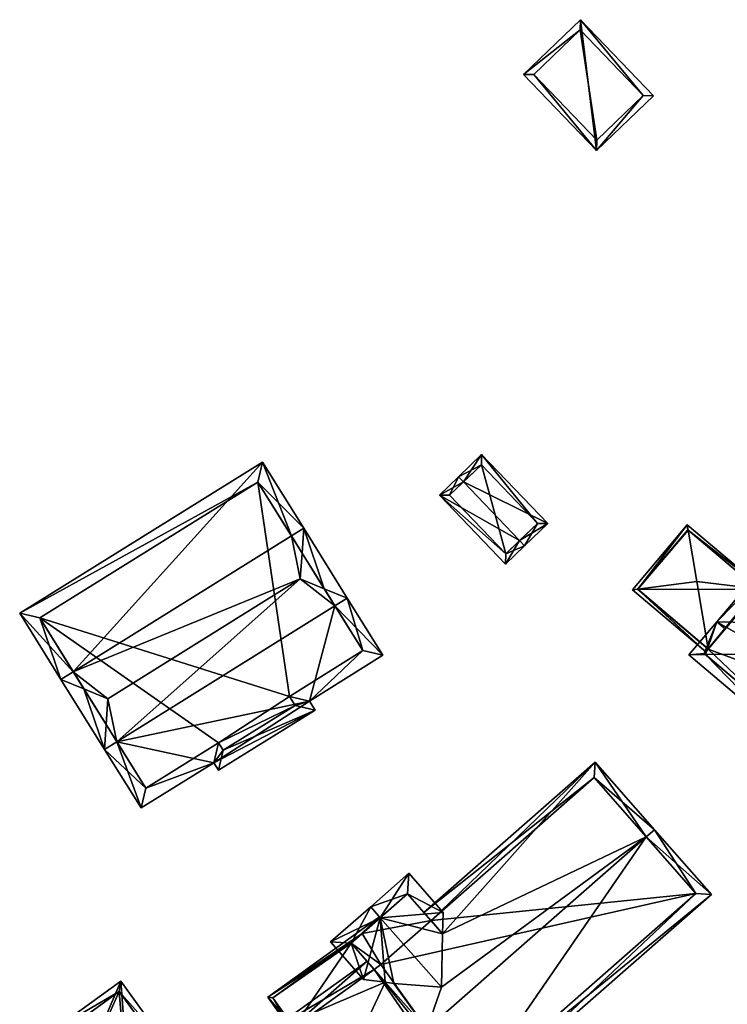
# Model space of a CAD drawing. Header units: inches. Extents: x 2523744 to 2528136, y 1148995 to 1152010.
# Tile 47 of 256: x 2524038 to 2524087, y 1150648 to 1150716. Entities that reach past the tile are written whole.
import ezdxf

# ---------------------------------------------------------------- set-up
doc = ezdxf.new("R2010")
doc.units = ezdxf.units.IN
doc.header["$MEASUREMENT"] = 0
doc.layers.add('Gebaeude Einzelhaus', color=10, linetype='Continuous')

msp = doc.modelspace()

# ---------------------------------------------------------------- meshes
at = {"layer": 'Gebaeude Einzelhaus'}
mesh = msp.add_polyface(dxfattribs=at)
corners = [(2524076.975, 1150715.578, 462.522), (2524078.096, 1150706.561, 460.364), (2524082.019, 1150710.331, 462.522), (2524073.053, 1150711.808, 460.364), (2524081.313, 1150710.345, 462.324), (2524076.961, 1150714.871, 462.324), (2524073.76, 1150711.794, 460.562), (2524078.11, 1150707.269, 460.563), (2524076.961, 1150714.871, 455.308), (2524081.313, 1150710.345, 455.308), (2524073.76, 1150711.794, 455.308), (2524078.11, 1150707.269, 455.308)]
mesh.append_faces([[corners[k] for k in face] for face in [(6, 7, 1), (1, 7, 4), (5, 6, 3), (3, 6, 1), (4, 5, 0), (0, 5, 3), (1, 4, 2), (2, 4, 0), (3, 1, 0), (0, 1, 2)]], dxfattribs={"color": 13})
mesh.append_faces([[corners[k] for k in face] for face in [(8, 11, 10), (9, 11, 8), (7, 11, 9), (7, 9, 4), (10, 11, 6), (6, 11, 7), (8, 10, 6), (5, 8, 6), (9, 8, 4), (4, 8, 5)]], dxfattribs={"color": 41})
mesh = msp.add_polyface(dxfattribs=at)
corners = [(2524068.919, 1150683.709, 461.492), (2524068.573, 1150684.07, 461.492), (2524067.258, 1150682.811, 460.668), (2524072.785, 1150679.667, 461.492), (2524071.816, 1150678.046, 460.668), (2524073.131, 1150679.306, 461.492), (2524074.731, 1150680.836, 460.548), (2524070.173, 1150685.601, 460.548), (2524067.965, 1150682.796, 460.895), (2524070.158, 1150684.894, 460.761), (2524071.831, 1150678.754, 460.894), (2524074.025, 1150680.853, 460.761), (2524070.158, 1150684.894, 455.213), (2524074.025, 1150680.853, 455.212), (2524067.965, 1150682.796, 455.213), (2524071.831, 1150678.754, 455.212)]
mesh.append_faces([[corners[k] for k in face] for face in [(11, 9, 7), (6, 11, 7), (10, 3, 5), (5, 3, 11), (5, 11, 6), (4, 10, 5), (8, 10, 2), (2, 10, 4), (0, 8, 1), (9, 0, 1), (7, 9, 1), (1, 8, 2), (0, 7, 1), (3, 6, 0), (0, 6, 7), (3, 5, 6), (3, 4, 5), (0, 2, 3), (3, 2, 4), (0, 1, 2)]], dxfattribs={"color": 13})
mesh.append_faces([[corners[k] for k in face] for face in [(12, 15, 14), (13, 15, 12), (10, 15, 3), (11, 15, 13), (3, 15, 11), (14, 15, 10), (8, 14, 10), (0, 14, 8), (12, 14, 9), (9, 14, 0), (13, 12, 11), (11, 12, 9)]], dxfattribs={"color": 41})
mesh = msp.add_polyface(dxfattribs=at)
corners = [(2524042.03, 1150670.619, 468.108), (2524055.064, 1150685.081, 464.894), (2524038.336, 1150674.655, 464.894), (2524057.061, 1150679.987, 468.108), (2524057.91, 1150680.516, 468.108), (2524041.181, 1150670.09, 468.108), (2524042.764, 1150669.441, 469.252), (2524044.415, 1150668.764, 470.444), (2524057.675, 1150677.029, 470.444), (2524057.795, 1150678.81, 469.251), (2524059.327, 1150676.352, 469.25), (2524060.909, 1150675.704, 468.108), (2524044.181, 1150665.278, 468.108), (2524044.296, 1150666.984, 469.251), (2524045.029, 1150665.807, 468.108), (2524060.061, 1150675.175, 468.108), (2524051.708, 1150664.356, 465.263), (2524058.699, 1150667.986, 464.894), (2524058.313, 1150668.606, 465.33), (2524052.034, 1150663.833, 464.894), (2524063.355, 1150671.78, 465.345), (2524046.7, 1150661.235, 465.263), (2524054.744, 1150683.704, 465.491), (2524039.714, 1150674.335, 465.492), (2524047.02, 1150662.613, 465.86), (2524052.028, 1150665.734, 465.86), (2524052.354, 1150665.21, 465.492), (2524057.319, 1150668.31, 465.494), (2524056.938, 1150668.923, 465.925), (2524061.98, 1150672.096, 465.94), (2524056.938, 1150668.923, 454.71), (2524057.319, 1150668.31, 454.71), (2524061.98, 1150672.096, 454.71), (2524054.744, 1150683.704, 454.71), (2524039.714, 1150674.335, 454.71), (2524047.02, 1150662.613, 454.71), (2524052.028, 1150665.734, 454.71), (2524052.354, 1150665.21, 454.71)]
mesh.append_faces([[corners[k] for k in face] for face in [(11, 15, 10), (18, 29, 20), (20, 29, 11), (11, 29, 15), (18, 28, 29), (17, 27, 18), (18, 27, 28), (17, 26, 27), (17, 19, 26), (26, 19, 16), (13, 14, 12), (24, 12, 14), (24, 21, 12), (26, 16, 25), (25, 16, 24), (24, 16, 21), (0, 6, 5), (5, 6, 12), (12, 6, 13), (3, 4, 9), (11, 10, 4), (4, 10, 9), (2, 23, 5), (5, 23, 0), (3, 22, 4), (4, 22, 1), (1, 22, 2), (2, 22, 23), (16, 14, 21), (21, 14, 12), (15, 20, 11), (16, 18, 14), (14, 18, 15), (15, 18, 20), (19, 17, 16), (16, 17, 18), (8, 15, 10), (10, 15, 11), (8, 14, 15), (14, 13, 12), (8, 7, 14), (14, 7, 13), (6, 13, 7), (6, 12, 13), (6, 5, 12), (10, 9, 8), (10, 4, 9), (10, 11, 4), (3, 9, 4), (0, 8, 3), (3, 8, 9), (0, 7, 8), (0, 6, 7), (0, 5, 6), (0, 2, 5), (4, 1, 3), (3, 1, 0), (0, 1, 2)]], dxfattribs={"color": 13})
mesh.append_faces([[corners[k] for k in face] for face in [(34, 36, 35), (30, 36, 34), (30, 34, 33), (30, 33, 32), (31, 37, 36), (31, 36, 30), (26, 37, 31), (26, 31, 27), (36, 37, 26), (25, 36, 26), (35, 36, 24), (24, 36, 25), (14, 35, 24), (13, 35, 14), (34, 35, 6), (6, 35, 13), (0, 34, 6), (23, 34, 0), (33, 34, 22), (22, 34, 23), (3, 33, 22), (32, 33, 9), (9, 33, 3), (10, 32, 9), (15, 32, 10), (29, 32, 15), (30, 32, 28), (28, 32, 29), (31, 30, 27), (27, 30, 28)]], dxfattribs={"color": 41})
mesh = msp.add_polyface(dxfattribs=at)
corners = [(2524094.02, 1150681.936, 465.451), (2524093.852, 1150681.737, 465.451), (2524094.02, 1150681.936, 465.654), (2524094.02, 1150681.936, 454.949), (2524100.006, 1150676.854, 454.949), (2524094.01, 1150681.924, 454.949), (2524094.01, 1150681.924, 465.069), (2524093.588, 1150681.425, 465.451), (2524089.245, 1150676.288, 454.949), (2524092.86, 1150669.563, 454.949), (2524085.783, 1150672.194, 454.949), (2524085.602, 1150671.805, 465.508), (2524085.516, 1150671.878, 465.451), (2524085.516, 1150671.878, 454.949), (2524085.783, 1150672.194, 463.03), (2524089.245, 1150676.289, 458.785), (2524089.245, 1150676.289, 463.036), (2524085.792, 1150672.204, 463.036), (2524087.346, 1150674.042, 465.451), (2524093.536, 1150681.363, 465.069), (2524093.447, 1150682.42, 465.069), (2524096.33, 1150682.734, 467.292), (2524098.137, 1150681.207, 467.291), (2524086.379, 1150674.06, 465.069), (2524086.952, 1150673.576, 465.069), (2524093.436, 1150682.407, 465.069), (2524096.42, 1150674.175, 469.761), (2524092.01, 1150673.956, 467.292), (2524097.006, 1150669.731, 467.292), (2524094.319, 1150676.687, 467.292), (2524098.139, 1150681.205, 467.292), (2524099.359, 1150681.297, 467.96), (2524084.459, 1150671.789, 465.069), (2524094.319, 1150676.686, 467.292), (2524090.248, 1150671.871, 467.292)]
mesh.append_faces([[corners[k] for k in face] for face in [(6, 19, 20), (21, 1, 22), (23, 18, 24), (1, 7, 25), (26, 27, 28), (26, 29, 27), (26, 30, 29), (26, 31, 30), (23, 24, 18), (7, 1, 25), (7, 22, 1), (7, 29, 22), (22, 29, 30), (18, 23, 7), (7, 23, 25), (18, 12, 23), (23, 12, 32), (7, 27, 33), (25, 23, 7), (7, 23, 27), (27, 23, 34), (34, 23, 11), (11, 23, 32)]], dxfattribs={"color": 13})
mesh.append_faces([[corners[k] for k in face] for face in [(0, 1, 2), (3, 4, 5), (1, 6, 7), (1, 0, 6), (8, 9, 10), (8, 4, 9), (8, 5, 4), (11, 12, 13), (13, 14, 10), (15, 5, 8), (16, 6, 15), (15, 6, 5), (16, 7, 6), (17, 18, 16), (16, 18, 7), (13, 12, 14), (14, 12, 17), (17, 12, 18)]], dxfattribs={"color": 41})
mesh = msp.add_polyface(dxfattribs=at)
corners = [(2524084.411, 1150680.377, 463.062), (2524084.999, 1150676.848, 464.399), (2524089.192, 1150676.334, 463.062), (2524089.407, 1150676.48, 462.918), (2524089.275, 1150676.324, 463.036), (2524084.348, 1150680.758, 462.918), (2524085.792, 1150672.204, 463.036), (2524089.245, 1150676.289, 463.036), (2524080.929, 1150676.327, 463.04), (2524080.563, 1150676.28, 462.918), (2524085.621, 1150672.003, 462.918), (2524085.783, 1150672.194, 463.03), (2524084.378, 1150680.405, 463.041), (2524080.915, 1150676.31, 463.03), (2524089.245, 1150676.289, 458.785), (2524089.245, 1150676.288, 454.949), (2524084.378, 1150680.405, 454.949), (2524080.915, 1150676.31, 454.949), (2524085.783, 1150672.194, 454.949)]
mesh.append_faces([[corners[k] for k in face] for face in [(9, 8, 13), (9, 13, 10), (10, 13, 11), (0, 12, 5), (5, 8, 9), (5, 12, 8), (2, 4, 7), (0, 3, 2), (2, 3, 4), (0, 5, 3), (8, 6, 1), (8, 11, 6), (8, 10, 11), (8, 9, 10), (0, 8, 1), (0, 5, 8), (8, 5, 9), (2, 7, 4), (2, 6, 7), (2, 1, 6), (0, 3, 5), (0, 2, 3), (3, 2, 4), (0, 1, 2)]], dxfattribs={"color": 13})
mesh.append_faces([[corners[k] for k in face] for face in [(15, 17, 16), (15, 18, 17), (11, 13, 18), (18, 13, 17), (13, 8, 17), (8, 16, 17), (8, 12, 16), (14, 0, 2), (14, 12, 0), (14, 16, 12), (14, 15, 16), (2, 7, 14)]], dxfattribs={"color": 41})
mesh = msp.add_polyface(dxfattribs=at)
corners = [(2524093.433, 1150669.078, 454.949), (2524103.339, 1150672.686, 454.949), (2524097.958, 1150665.253, 454.949), (2524092.86, 1150669.563, 465.538), (2524093.433, 1150669.078, 465.069), (2524097.827, 1150665.364, 465.538), (2524097.958, 1150665.253, 465.451), (2524092.86, 1150669.563, 465.463), (2524092.783, 1150669.471, 465.463), (2524085.783, 1150672.194, 454.949), (2524090.94, 1150667.291, 454.949), (2524085.516, 1150671.878, 454.949), (2524092.86, 1150669.563, 454.949), (2524100.006, 1150676.854, 454.949), (2524090.94, 1150667.291, 465.463), (2524090.875, 1150667.346, 465.508), (2524085.602, 1150671.805, 465.508), (2524098.046, 1150664.196, 465.069), (2524092.376, 1150668.99, 465.069), (2524097.006, 1150669.731, 467.292), (2524092.01, 1150673.956, 467.292), (2524091.029, 1150666.234, 465.069), (2524084.459, 1150671.789, 465.069), (2524085.516, 1150671.878, 465.451), (2524090.248, 1150671.871, 467.292)]
mesh.append_faces([[corners[k] for k in face] for face in [(5, 6, 17), (3, 5, 8), (8, 5, 18), (18, 5, 17), (5, 18, 17), (5, 8, 18), (5, 19, 8), (8, 19, 20), (21, 15, 14), (7, 4, 8), (8, 4, 14), (14, 4, 21), (16, 22, 23), (15, 21, 16), (16, 21, 22), (16, 15, 24), (22, 21, 16), (16, 21, 15), (15, 8, 24), (24, 8, 20), (15, 4, 8), (8, 4, 7), (15, 21, 4)]], dxfattribs={"color": 13})
mesh.append_faces([[corners[k] for k in face] for face in [(0, 1, 2), (3, 4, 5), (5, 4, 6), (6, 4, 2), (2, 4, 0), (3, 7, 4), (8, 7, 3), (9, 10, 11), (9, 12, 10), (12, 13, 0), (7, 12, 4), (4, 12, 0), (8, 12, 7), (14, 10, 8), (8, 10, 12), (15, 10, 14), (15, 16, 10), (10, 16, 11)]], dxfattribs={"color": 41})
mesh = msp.add_polyface(dxfattribs=at)
corners = [(2524062.756, 1150650.097, 464.631), (2524062.259, 1150650.663, 464.125), (2524055.511, 1150645.804, 464.125), (2524059.756, 1150641.193, 468.327), (2524059.148, 1150640.755, 468.327), (2524063.526, 1150649.219, 465.417), (2524066.399, 1150645.978, 468.327), (2524064.121, 1150649.141, 465.695), (2524062.928, 1150635.504, 464.125), (2524069.889, 1150641.133, 464.449), (2524070.18, 1150640.726, 464.125), (2524069.448, 1150641.744, 464.939), (2524086.003, 1150655.266, 464.449), (2524081.519, 1150659.24, 468.327), (2524082.083, 1150659.735, 468.327), (2524067.395, 1150648.873, 467.297), (2524077.999, 1150664.39, 464.125), (2524067.484, 1150652.564, 465.453), (2524066.688, 1150653.471, 464.634), (2524066.194, 1150654.035, 464.125), (2524056.558, 1150645.634, 464.631), (2524063.098, 1150636.551, 464.612), (2524069.134, 1150640.898, 464.612), (2524068.883, 1150641.248, 464.892), (2524084.944, 1150655.335, 464.939), (2524077.93, 1150663.331, 464.634), (2524066.399, 1150645.978, 455.248), (2524069.448, 1150641.744, 455.248), (2524084.944, 1150655.335, 455.248), (2524063.231, 1150650.439, 455.248), (2524066.688, 1150653.471, 455.248), (2524077.93, 1150663.331, 455.248), (2524057.235, 1150646.121, 461.534), (2524056.558, 1150645.634, 455.248), (2524062.756, 1150650.097, 461.534), (2524057.235, 1150646.121, 455.248), (2524063.098, 1150636.551, 455.248), (2524069.134, 1150640.898, 455.248), (2524068.883, 1150641.248, 455.248), (2524062.756, 1150650.097, 455.248)]
mesh.append_faces([[corners[k] for k in face] for face in [(14, 25, 16), (16, 25, 19), (19, 25, 18), (14, 13, 25), (9, 24, 12), (12, 24, 14), (14, 24, 13), (9, 11, 24), (9, 22, 11), (11, 22, 23), (21, 4, 3), (21, 8, 4), (9, 10, 22), (22, 10, 21), (21, 10, 8), (2, 20, 4), (4, 20, 3), (2, 1, 20), (20, 1, 0), (17, 16, 18), (18, 16, 19), (15, 13, 17), (17, 13, 16), (16, 13, 14), (7, 6, 15), (15, 6, 13), (11, 13, 6), (11, 12, 13), (13, 12, 14), (11, 9, 12), (3, 11, 6), (3, 8, 11), (11, 8, 9), (9, 8, 10), (3, 4, 8), (5, 6, 7), (5, 3, 6), (0, 2, 5), (5, 2, 3), (3, 2, 4), (0, 1, 2)]], dxfattribs={"color": 13})
mesh.append_faces([[corners[k] for k in face] for face in [(27, 29, 28), (27, 39, 29), (35, 36, 33), (27, 38, 39), (39, 38, 35), (35, 38, 36), (36, 38, 37), (11, 23, 27), (27, 23, 38), (23, 22, 38), (38, 22, 37), (22, 21, 37), (37, 21, 36), (21, 33, 36), (3, 20, 21), (21, 20, 33), (33, 32, 35), (32, 0, 34), (33, 20, 32), (32, 20, 0), (31, 30, 25), (25, 30, 18), (25, 28, 31), (13, 24, 25), (25, 24, 28), (24, 11, 28), (28, 11, 27), (28, 30, 31), (28, 29, 30), (6, 26, 11), (11, 26, 27), (6, 11, 26), (26, 11, 27)]], dxfattribs={"color": 41})
mesh = msp.add_polyface(dxfattribs=at)
corners = [(2524063.184, 1150653.673, 467.297), (2524067.519, 1150654.041, 464.715), (2524065.156, 1150656.734, 464.715), (2524067.484, 1150652.564, 465.453), (2524062.525, 1150654.425, 467.297), (2524067.395, 1150648.873, 467.297), (2524059.758, 1150651.998, 464.715), (2524062.023, 1150649.416, 464.715), (2524063.526, 1150649.219, 465.417), (2524064.121, 1150649.141, 465.695), (2524065.064, 1150655.323, 465.452), (2524061.169, 1150651.905, 465.416), (2524066.688, 1150653.471, 464.634), (2524065.064, 1150655.323, 455.248), (2524066.688, 1150653.471, 455.248), (2524061.935, 1150652.577, 461.534), (2524061.935, 1150652.577, 455.248), (2524061.169, 1150651.905, 461.534), (2524062.756, 1150650.097, 464.631), (2524062.756, 1150650.097, 461.534), (2524063.231, 1150650.439, 455.248), (2524061.169, 1150651.905, 455.248), (2524062.756, 1150650.097, 455.248)]
mesh.append_faces([[corners[k] for k in face] for face in [(4, 11, 6), (6, 11, 7), (7, 11, 8), (4, 0, 11), (3, 10, 1), (1, 10, 2), (2, 10, 4), (4, 10, 0), (0, 9, 5), (0, 8, 9), (0, 7, 8), (4, 6, 0), (0, 6, 7), (3, 0, 5), (0, 2, 4), (3, 1, 0), (0, 1, 2)]], dxfattribs={"color": 13})
mesh.append_faces([[corners[k] for k in face] for face in [(16, 20, 21), (21, 20, 22), (16, 14, 20), (16, 13, 14), (18, 17, 19), (8, 11, 18), (18, 11, 17), (11, 15, 17), (15, 13, 16), (11, 10, 15), (15, 10, 13), (11, 0, 10), (13, 12, 14), (13, 10, 12), (12, 10, 3)]], dxfattribs={"color": 41})
mesh = msp.add_polyface(dxfattribs=at)
corners = [(2524061.169, 1150651.905, 461.534), (2524063.053, 1150653.69, 461.534), (2524055.429, 1150648.201, 461.534), (2524061.935, 1150652.577, 461.534), (2524063.111, 1150653.609, 461.534), (2524057.235, 1150646.121, 461.534), (2524057.032, 1150645.975, 461.534), (2524062.756, 1150650.097, 461.534), (2524055.778, 1150648.145, 461.534), (2524055.778, 1150648.145, 455.248), (2524061.935, 1150652.577, 455.248), (2524057.235, 1150646.121, 455.248), (2524061.169, 1150651.905, 455.248), (2524062.756, 1150650.097, 455.248)]
mesh.append_faces([[corners[k] for k in face] for face in [(2, 8, 6), (6, 8, 5), (2, 3, 8), (2, 1, 3), (3, 1, 4), (0, 5, 7), (0, 2, 5), (5, 2, 6), (4, 1, 3), (3, 1, 0), (0, 1, 2)]], dxfattribs={"color": 13})
mesh.append_faces([[corners[k] for k in face] for face in [(10, 12, 9), (9, 12, 11), (11, 12, 13), (9, 11, 8), (8, 11, 5), (9, 3, 10), (9, 8, 3)]], dxfattribs={"color": 41})
mesh = msp.add_polyface(dxfattribs=at)
corners = [(2524045.295, 1150649.291, 460.824), (2524045.811, 1150642.507, 460.824), (2524048.524, 1150644.843, 460.824), (2524040.641, 1150645.911, 460.824), (2524042.62, 1150642.992, 460.824), (2524045.184, 1150648.593, 460.824), (2524047.849, 1150644.922, 460.824), (2524041.327, 1150645.791, 460.824), (2524045.659, 1150643.036, 460.824), (2524042.912, 1150643.453, 460.824), (2524045.184, 1150648.593, 455.257), (2524047.849, 1150644.922, 455.257), (2524041.327, 1150645.791, 455.257), (2524042.912, 1150643.453, 455.257), (2524045.659, 1150643.036, 455.257)]
mesh.append_faces([[corners[k] for k in face] for face in [(1, 8, 6), (9, 8, 4), (7, 9, 4), (4, 8, 1), (5, 7, 3), (3, 7, 4), (0, 5, 3), (6, 5, 2), (1, 6, 2), (2, 5, 0), (4, 1, 0), (3, 4, 0), (0, 1, 2)]], dxfattribs={"color": 13})
mesh.append_faces([[corners[k] for k in face] for face in [(10, 14, 13), (10, 13, 12), (11, 14, 10), (13, 14, 9), (9, 14, 8), (6, 14, 11), (8, 14, 6), (12, 13, 7), (7, 13, 9), (10, 12, 5), (5, 12, 7), (11, 10, 6), (6, 10, 5)]], dxfattribs={"color": 41})

doc.saveas('drawing.dxf')
